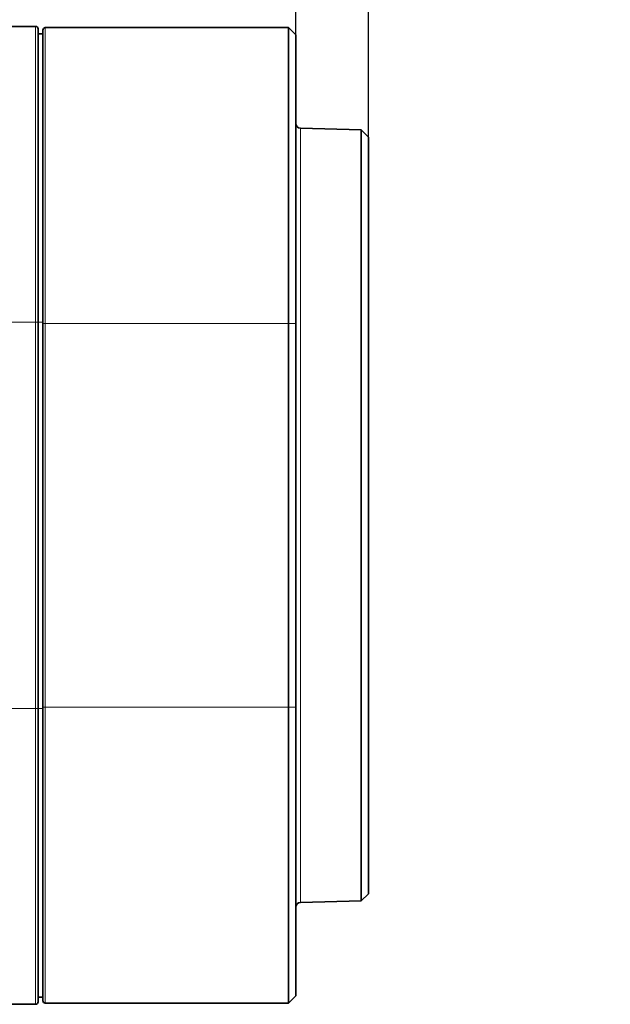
# Model space of a CAD drawing. Header units: millimetres. Extents: x 10 to 830, y 10 to 584.
# Tile 114 of 174: x 533 to 558, y 329 to 370. Entities that reach past the tile are written whole.
import ezdxf

# ---------------------------------------------------------------- set-up
doc = ezdxf.new("R2010")
doc.units = ezdxf.units.MM
doc.header["$LTSCALE"] = 2
for name, color, linetype, lineweight in [('Bemaßung (ISO)', 7, 'Continuous', 25), ('Sichtbar (ISO)', 7, 'Continuous', 35), ('Sichtbar schmal (ISO)', 7, 'Continuous', 18)]:
    doc.layers.add(name, color=color, linetype=linetype, lineweight=lineweight)
doc.styles.add('Notiztext (ISO)', font='isocpeur.ttf')
doc.dimstyles.new('Standard (ISO)', dxfattribs={"dimscale": 2, "dimtxt": 3.5, "dimasz": 2.5, "dimexe": 2, "dimexo": 0, "dimgap": 0.762, "dimtad": 1, "dimtoh": 1, "dimdec": 8, "dimdsep": 46, "dimtxsty": 'Notiztext (ISO)', "dimcen": 0.09, "dimdle": 10, "dimclrd": 256, "dimclre": 256, "dimclrt": 256, "dimadec": 6, "dimazin": 2, "dimtfac": 0.514286, "dimtdec": 3, "dimtmove": 0, "dimatfit": 3, "dimfxl": 1, "dimtolj": 1, "dimlwd": -1, "dimlwe": -1, "dimarcsym": 0})

# ---------------------------------------------------------------- blocks, each defined once
blk = doc.blocks.new('*D31')
at = {"layer": 'Bemaßung (ISO)', "transparency": 16777216}
for p, q in [((544.842, 368.897), (544.842, 385.634)), ((547.842, 364.676), (547.842, 385.634)), ((539.842, 381.634), (534.842, 381.634)), ((547.842, 381.634), (544.842, 381.634)), ((552.842, 381.634), (557.842, 381.634))]:
    blk.add_line(p, q, dxfattribs=at)
for points in [[(539.842, 382.467), (539.842, 380.8), (544.842, 381.634)], [(552.842, 382.467), (552.842, 380.8), (547.842, 381.634)]]:
    blk.add_solid(points, dxfattribs=at)
at = {"layer": 'Defpoints', "color": 0, "transparency": 16777216}
for p in [(544.842, 381.634), (544.842, 368.897), (547.842, 364.676)]:
    blk.add_point(p, dxfattribs=at)
at = {"layer": 'Bemaßung (ISO)', "transparency": 16777216, "insert": (544.592, 390.158), "char_height": 7, "attachment_point": 1, "style": 'Notiztext (ISO)'}
blk.add_mtext('\\A1;3', dxfattribs=at)

msp = doc.modelspace()

# ---------------------------------------------------------------- linework, layer by layer
at = {"layer": 'Sichtbar (ISO)'}
for p, q in [((534.09154324, 369.24716601), (532.88950783, 369.24716601)), ((534.19154324, 369.14716601), (534.19154324, 357.02746686)), ((534.49154324, 369.19716601), (544.54154324, 369.19716601)), ((544.84154324, 368.89716601), (544.54154324, 369.19716601)), ((544.54154324, 369.19716601), (544.54154324, 356.97716601)), ((534.39154324, 368.94716601), (534.19154324, 368.94716601)), ((544.84154324, 368.89716601), (544.84154324, 356.97716601)), ((545.03630785, 365.04215757), (547.54942556, 364.97634927)), ((547.84157248, 364.67645207), (547.54942556, 364.97634927)), ((547.84157248, 364.67645207), (547.84157248, 333.41787995)), ((534.19154324, 341.06686517), (534.19154324, 357.02746686)), ((534.39154324, 356.97716603), (534.39154324, 341.11716601)), ((544.54154324, 356.97716601), (544.54154324, 341.11716601)), ((544.84154324, 356.97716601), (544.84154324, 341.11716601)), ((534.19154324, 328.94716601), (534.19154324, 341.06686517)), ((544.54154324, 341.11716601), (544.54154324, 328.89716601)), ((544.84154324, 341.11716601), (544.84154324, 329.19716601)), ((547.84157248, 333.41787995), (547.54942556, 333.11798276)), ((547.54942556, 333.11798276), (545.03630785, 333.05217445)), ((534.19154324, 329.14716601), (534.39154324, 329.14716601)), ((544.84154324, 329.19716601), (544.54154324, 328.89716601)), ((532.8895078, 328.84716601), (534.09154324, 328.84716601)), ((544.54154324, 328.89716601), (534.49154324, 328.89716601))]:
    msp.add_line(p, q, dxfattribs=at)
for centre, radius, start, end in [((534.09154324, 369.14716601), 0.1, 0, 90), ((534.49154324, 369.09716601), 0.1, 90, 180), ((545.04154324, 365.24208904), 0.2, 180, 268.5), ((545.04154324, 332.85224299), 0.2, 91.5, 180), ((534.09154324, 328.94716601), 0.1, 270, 0), ((534.49154324, 328.99716601), 0.1, 180, 270)]:
    msp.add_arc(centre, radius, start, end, dxfattribs=at)
for points, knots in [([(534.39154324, 369.09716601), (534.39154324, 369.09716601), (534.39154324, 369.09566901), (534.39154324, 369.09273686), (534.39154325, 369.08980472), (534.39154324, 369.0854944), (534.39154324, 369.07933106), (534.39154324, 369.07316772), (534.39154324, 369.06512238), (534.39154324, 369.05421612), (534.39154324, 369.04330986), (534.39154324, 369.02953492), (534.39154324, 369.0114165), (534.39154324, 368.99329809), (534.39154324, 368.97084393), (534.39154324, 368.9418181), (534.39154324, 368.91279227), (534.39154324, 368.87728242), (534.39154325, 368.83102181), (534.39154326, 368.78476119), (534.39154325, 368.72789703), (534.39154324, 368.65118312), (534.39154324, 368.57446921), (534.39154369, 368.47783967), (534.39154339, 368.35013047), (534.39154309, 368.22242127), (534.39154324, 368.0629607), (534.39154324, 367.8720891), (534.39154324, 367.68121751), (534.39154276, 367.45914288), (534.39154373, 367.21966753), (534.39154469, 366.98019218), (534.39154357, 366.72436087), (534.39154335, 366.46097339), (534.39154313, 366.1975859), (534.3915432, 365.92639542), (534.39154329, 365.66073656), (534.39154337, 365.39507771), (534.39154328, 365.13497099), (534.39154326, 364.88315276), (534.39154323, 364.63133453), (534.39154324, 364.38773498), (534.39154324, 364.15344597), (534.39154324, 363.91915696), (534.39154324, 363.69414205), (534.39154324, 363.47856797), (534.39154324, 363.26299389), (534.39154324, 363.05685691), (534.39154324, 362.85950238), (534.39154324, 362.66214785), (534.39154324, 362.47356963), (534.39154324, 362.29549334), (534.39154324, 362.11741706), (534.39154324, 361.94984297), (534.39154324, 361.79151779), (534.39154324, 361.63319261), (534.39154324, 361.48411679), (534.39154324, 361.33928318), (534.39154324, 361.19444957), (534.39154324, 361.05385772), (534.39154324, 360.91125988), (534.39154324, 360.76866204), (534.39154324, 360.62405784), (534.39154324, 360.47245962), (534.39154324, 360.3208614), (534.39154324, 360.16226792), (534.39154324, 359.99716375), (534.39154324, 359.83205957), (534.39154324, 359.66044456), (534.39154324, 359.48174493), (534.39154324, 359.30304529), (534.39154324, 359.1172609), (534.39154324, 358.92409694), (534.39154324, 358.73093299), (534.39154324, 358.53038944), (534.39154324, 358.3221442), (534.39154324, 358.11389897), (534.39154324, 357.89795207), (534.39154324, 357.6738405), (534.39154324, 357.44972893), (534.39154324, 357.21745268), (534.39154324, 356.97716604)], [0, 0, 0, 0, 0.037037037, 0.037037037, 0.037037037, 0.0740740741, 0.0740740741, 0.0740740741, 0.1111111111, 0.1111111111, 0.1111111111, 0.1481481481, 0.1481481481, 0.1481481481, 0.1851851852, 0.1851851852, 0.1851851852, 0.2222222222, 0.2222222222, 0.2222222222, 0.2592592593, 0.2592592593, 0.2592592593, 0.2962962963, 0.2962962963, 0.2962962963, 0.3333333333, 0.3333333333, 0.3333333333, 0.3703703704, 0.3703703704, 0.3703703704, 0.4074074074, 0.4074074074, 0.4074074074, 0.4444444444, 0.4444444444, 0.4444444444, 0.4814814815, 0.4814814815, 0.4814814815, 0.5185185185, 0.5185185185, 0.5185185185, 0.5555555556, 0.5555555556, 0.5555555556, 0.5925925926, 0.5925925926, 0.5925925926, 0.6296296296, 0.6296296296, 0.6296296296, 0.6666666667, 0.6666666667, 0.6666666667, 0.7037037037, 0.7037037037, 0.7037037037, 0.7407407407, 0.7407407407, 0.7407407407, 0.7777777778, 0.7777777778, 0.7777777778, 0.8148148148, 0.8148148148, 0.8148148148, 0.8518518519, 0.8518518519, 0.8518518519, 0.8888888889, 0.8888888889, 0.8888888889, 0.9259259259, 0.9259259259, 0.9259259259, 0.962962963, 0.962962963, 0.962962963, 1, 1, 1, 1]), ([(547.54942556, 364.97634927), (547.54942556, 364.97634927), (547.54944661, 364.95493267), (547.54943356, 364.63114806), (547.54939808, 363.8554822), (547.54941418, 362.71639067), (547.54943187, 361.30336469), (547.54940974, 359.5479261), (547.5494147, 357.40162256), (547.5494372, 354.90189373), (547.54943552, 352.03454841), (547.54942042, 348.98041009), (547.54943622, 345.93027087), (547.54943657, 343.07570857), (547.54941379, 340.59244632), (547.54941036, 338.46226714), (547.54943247, 336.72348888), (547.54941262, 335.32247385), (547.54939874, 334.19779497), (547.54943513, 333.44197429), (547.54944567, 333.1363623), (547.54942556, 333.11798275), (547.54942556, 333.11798276)], [0, 0, 0, 0, 0.0500000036, 0.1000000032, 0.1500000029, 0.2000000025, 0.2500000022, 0.3000000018, 0.3500000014, 0.4000000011, 0.4500000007, 0.5000000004, 0.55, 0.5999999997, 0.6499999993, 0.699999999, 0.7499999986, 0.7999999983, 0.8499999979, 0.8999999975, 0.9499999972, 1, 1, 1, 1]), ([(534.39154324, 341.11716601), (534.39154324, 340.77362763), (534.39154324, 340.44088536), (534.39154325, 340.12367501), (534.39154325, 339.80646465), (534.39154325, 339.50478537), (534.39154324, 339.20443319), (534.39154324, 338.90408102), (534.39154324, 338.60505625), (534.39154325, 338.30101964), (534.39154325, 337.99698303), (534.39154325, 337.68793149), (534.39154325, 337.36298537), (534.39154324, 337.03803925), (534.39154321, 336.69718571), (534.39154328, 336.33546109), (534.39154334, 335.97373646), (534.39154395, 335.59111083), (534.39154348, 335.18585541), (534.39154301, 334.7806), (534.39154322, 334.35288133), (534.39154327, 333.94187376), (534.39154333, 333.53086619), (534.3915432, 333.13650732), (534.39154328, 332.77591836), (534.39154336, 332.41532941), (534.39154325, 332.08836732), (534.39154325, 331.79843568), (534.39154324, 331.50850405), (534.39154322, 331.25556701), (534.39154327, 331.0392809), (534.39154332, 330.82299479), (534.39154324, 330.64318243), (534.39154324, 330.49095387), (534.39154324, 330.33872531), (534.39154325, 330.21407197), (534.39154325, 330.10768889), (534.39154324, 330.0013058), (534.39154324, 329.91326547), (534.39154324, 329.83751663), (534.39154324, 329.76176779), (534.39154324, 329.6983565), (534.39154324, 329.64324571), (534.39154324, 329.58813491), (534.39154324, 329.5413488), (534.39154324, 329.50038406), (534.39154324, 329.45941931), (534.39154324, 329.42429972), (534.39154324, 329.39364582), (534.39154324, 329.36299191), (534.39154324, 329.33679944), (534.39154324, 329.31363734), (534.39154324, 329.29047525), (534.39154324, 329.270347), (534.39154324, 329.2520806), (534.39154324, 329.2338142), (534.39154324, 329.21741309), (534.39154324, 329.20204226), (534.39154324, 329.18667143), (534.39154324, 329.17233042), (534.39154324, 329.15856729), (534.39154324, 329.14480417), (534.39154324, 329.13163209), (534.39154324, 329.11921817), (534.39154324, 329.10680425), (534.39154324, 329.09514971), (534.39154324, 329.08432887), (534.39154324, 329.07350802), (534.39154324, 329.06352312), (534.39154324, 329.05447665), (534.39154324, 329.04543018), (534.39154324, 329.03732253), (534.39154324, 329.03025059), (534.39154324, 329.02317866), (534.39154324, 329.01714265), (534.39154324, 329.01224013), (534.39154324, 329.0073376), (534.39154324, 329.00356799), (534.39154324, 329.00102472), (534.39154324, 328.99848146), (534.39154324, 328.99716601), (534.39154324, 328.99716601)], [0, 0, 0, 0, 0.037037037, 0.037037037, 0.037037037, 0.0740740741, 0.0740740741, 0.0740740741, 0.1111111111, 0.1111111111, 0.1111111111, 0.1481481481, 0.1481481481, 0.1481481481, 0.1851851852, 0.1851851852, 0.1851851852, 0.2222222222, 0.2222222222, 0.2222222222, 0.2592592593, 0.2592592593, 0.2592592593, 0.2962962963, 0.2962962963, 0.2962962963, 0.3333333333, 0.3333333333, 0.3333333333, 0.3703703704, 0.3703703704, 0.3703703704, 0.4074074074, 0.4074074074, 0.4074074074, 0.4444444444, 0.4444444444, 0.4444444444, 0.4814814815, 0.4814814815, 0.4814814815, 0.5185185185, 0.5185185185, 0.5185185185, 0.5555555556, 0.5555555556, 0.5555555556, 0.5925925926, 0.5925925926, 0.5925925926, 0.6296296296, 0.6296296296, 0.6296296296, 0.6666666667, 0.6666666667, 0.6666666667, 0.7037037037, 0.7037037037, 0.7037037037, 0.7407407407, 0.7407407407, 0.7407407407, 0.7777777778, 0.7777777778, 0.7777777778, 0.8148148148, 0.8148148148, 0.8148148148, 0.8518518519, 0.8518518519, 0.8518518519, 0.8888888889, 0.8888888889, 0.8888888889, 0.9259259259, 0.9259259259, 0.9259259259, 0.962962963, 0.962962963, 0.962962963, 1, 1, 1, 1])]:
    msp.add_open_spline(points, degree=3, knots=knots, dxfattribs=at)
at = {"layer": 'Sichtbar schmal (ISO)'}
for p, q in [((534.09154324, 369.24716601), (534.09154324, 357.02746686)), ((534.49154324, 369.19716601), (534.49154324, 356.977166)), ((532.8895086, 357.02746686), (534.09154324, 357.02746686)), ((534.09154324, 357.02746686), (534.09154324, 341.06686516)), ((534.19154324, 357.02746686), (534.09154324, 357.02746686)), ((534.19154324, 357.02746686), (534.39154324, 357.02746686)), ((534.39154324, 356.97716601), (534.49154324, 356.97716601)), ((544.54154324, 356.97716601), (534.49154324, 356.97716599)), ((534.49154324, 356.977166), (534.49154324, 341.11716601)), ((544.84154324, 356.97716601), (544.54154324, 356.97716601)), ((534.09154324, 341.06686516), (532.8895078, 341.06686516)), ((534.09154324, 341.06686516), (534.19154324, 341.06686516)), ((534.09154324, 341.06686516), (534.09154324, 328.84716601)), ((534.39154324, 341.06686516), (534.19154324, 341.06686516)), ((534.39154324, 341.11716602), (534.49154324, 341.11716602)), ((534.49154324, 341.11716601), (534.49154324, 328.89716601)), ((534.49154324, 341.11716601), (544.54154324, 341.11716601)), ((544.84154324, 341.11716601), (544.54154324, 341.11716601))]:
    msp.add_line(p, q, dxfattribs=at)
msp.add_open_spline([(545.03630785, 365.04215757), (545.03630789, 365.04215757), (545.03630841, 365.0410789), (545.03630571, 365.03743333), (545.03630301, 365.03378775), (545.03630275, 365.02779168), (545.03630184, 365.01731174), (545.03630093, 365.0068318), (545.03629919, 364.99186174), (545.03629866, 364.96852937), (545.03629814, 364.945197), (545.03630311, 364.91366469), (545.03630049, 364.86662214), (545.03629787, 364.81957958), (545.03629787, 364.75737235), (545.03630829, 364.66563346), (545.03631278, 364.62605381), (545.03631523, 364.58083553), (545.03631627, 364.52857114), (545.03631764, 364.45969557), (545.03631655, 364.37855657), (545.03631442, 364.28273869), (545.03631067, 364.11421196), (545.03629787, 363.89943571), (545.03632344, 363.63448898), (545.03634901, 363.36954225), (545.03636015, 363.05213115), (545.03632901, 362.71607159), (545.03629997, 362.40265732), (545.03630124, 362.07671315), (545.03630653, 361.73062844), (545.03630692, 361.7056226), (545.03630732, 361.68050622), (545.03630773, 361.65527527), (545.03631389, 361.28084404), (545.0363091, 360.88285084), (545.03631176, 360.43436922), (545.03631442, 359.9858876), (545.0363073, 359.48646346), (545.03631637, 358.90869797), (545.03632545, 358.33093247), (545.03631046, 357.67391652), (545.03631118, 356.93459499), (545.0363114, 356.70997039), (545.03631026, 356.47783907), (545.03630878, 356.23841139), (545.0363054, 355.68979519), (545.03630026, 355.10267361), (545.03630571, 354.48325728), (545.03631355, 353.59351458), (545.03631853, 352.63570011), (545.0363082, 351.66858781), (545.03629889, 350.7960976), (545.03630601, 349.91619786), (545.03630751, 349.04716601), (545.03630767, 348.95291899), (545.03630776, 348.85879848), (545.03630777, 348.7648267), (545.03630778, 347.80436111), (545.03630887, 346.8596787), (545.03630337, 345.94509831), (545.03629787, 345.03051792), (545.03629787, 344.14614323), (545.03631034, 343.30361361), (545.03631773, 342.80406684), (545.03632091, 342.3190184), (545.03631996, 341.85592076), (545.03631931, 341.53796347), (545.03631672, 341.23032177), (545.03631222, 340.93460973), (545.03630115, 340.20819974), (545.03632388, 339.55446442), (545.0363162, 338.97819683), (545.03630852, 338.40192924), (545.0363088, 337.90231308), (545.03631078, 337.45974897), (545.03631263, 337.04798611), (545.03630752, 336.68588231), (545.03630787, 336.36370361), (545.0363079, 336.33960356), (545.03630795, 336.31572779), (545.03630805, 336.29207152), (545.03630938, 335.9521692), (545.03631362, 335.6576974), (545.03631491, 335.40161878), (545.03631619, 335.14554015), (545.03631868, 334.92771531), (545.03632052, 334.73973046), (545.03632235, 334.55174561), (545.03632284, 334.39362584), (545.03632058, 334.25846098), (545.03631832, 334.12329611), (545.0363176, 334.01093033), (545.03631649, 333.91378068), (545.03631538, 333.81663103), (545.0363115, 333.73478638), (545.0363107, 333.66356357), (545.03631031, 333.62850915), (545.03631011, 333.59605615), (545.03630944, 333.56576071), (545.03630875, 333.53450251), (545.03630757, 333.50554043), (545.03630517, 333.47842146), (545.03630044, 333.42501878), (545.03629787, 333.37847169), (545.03630088, 333.33528556), (545.03630389, 333.29209944), (545.03630013, 333.25274241), (545.036299, 333.21894719), (545.03629787, 333.18515197), (545.03629787, 333.15687645), (545.03629848, 333.1342415), (545.03629908, 333.11160655), (545.0363001, 333.09457451), (545.03630125, 333.0822467), (545.0363024, 333.06991889), (545.03630405, 333.06228126), (545.03630542, 333.05784497), (545.03630678, 333.05340867), (545.03630784, 333.05217445), (545.03630785, 333.05217445)], degree=3, knots=[0, 0, 0, 0, 0.0303030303, 0.0303030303, 0.0303030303, 0.0606060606, 0.0606060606, 0.0606060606, 0.0909090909, 0.0909090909, 0.0909090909, 0.1212121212, 0.1212121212, 0.1212121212, 0.1515151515, 0.1515151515, 0.1515151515, 0.1645890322, 0.1645890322, 0.1645890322, 0.1818181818, 0.1818181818, 0.1818181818, 0.2121212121, 0.2121212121, 0.2121212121, 0.2424242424, 0.2424242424, 0.2424242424, 0.2706853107, 0.2706853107, 0.2706853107, 0.2727272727, 0.2727272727, 0.2727272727, 0.303030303, 0.303030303, 0.303030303, 0.3333333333, 0.3333333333, 0.3333333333, 0.3636363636, 0.3636363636, 0.3636363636, 0.3728431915, 0.3728431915, 0.3728431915, 0.3939393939, 0.3939393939, 0.3939393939, 0.4242424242, 0.4242424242, 0.4242424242, 0.4515806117, 0.4515806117, 0.4515806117, 0.4545454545, 0.4545454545, 0.4545454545, 0.4848484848, 0.4848484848, 0.4848484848, 0.5151515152, 0.5151515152, 0.5151515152, 0.5331185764, 0.5331185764, 0.5331185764, 0.5454545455, 0.5454545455, 0.5454545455, 0.5757575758, 0.5757575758, 0.5757575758, 0.6060606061, 0.6060606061, 0.6060606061, 0.6342546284, 0.6342546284, 0.6342546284, 0.6363636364, 0.6363636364, 0.6363636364, 0.6666666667, 0.6666666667, 0.6666666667, 0.696969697, 0.696969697, 0.696969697, 0.7272727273, 0.7272727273, 0.7272727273, 0.7575757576, 0.7575757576, 0.7575757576, 0.7878787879, 0.7878787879, 0.7878787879, 0.8027933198, 0.8027933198, 0.8027933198, 0.8181818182, 0.8181818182, 0.8181818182, 0.8484848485, 0.8484848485, 0.8484848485, 0.8787878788, 0.8787878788, 0.8787878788, 0.9090909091, 0.9090909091, 0.9090909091, 0.9393939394, 0.9393939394, 0.9393939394, 0.9696969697, 0.9696969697, 0.9696969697, 1, 1, 1, 1], dxfattribs=at)

# ---------------------------------------------------------------- dimensions: what is measured, and where the dimension line sits
at = {"layer": 'Bemaßung (ISO)'}
dim = msp.add_linear_dim(base=(544.84154324, 381.63374726), p1=(547.84157248, 364.67645207), p2=(544.84154324, 368.89716601), angle=180, dimstyle='Standard (ISO)', override={"dimgap": 0.762, "dimtoh": 0, "dimdec": 1, "dimtol": 0, "dimlim": 0, "dimtp": 0, "dimtm": 0, "dimtdec": 3, "dimtofl": 1, "dimatfit": 1}, dxfattribs=at)
dim.commit()
dim.dimension.update_dxf_attribs({"geometry": '*D31', "text_midpoint": (546.34155786, 381.63374726), "dimtype": 160})

doc.saveas('drawing.dxf')
